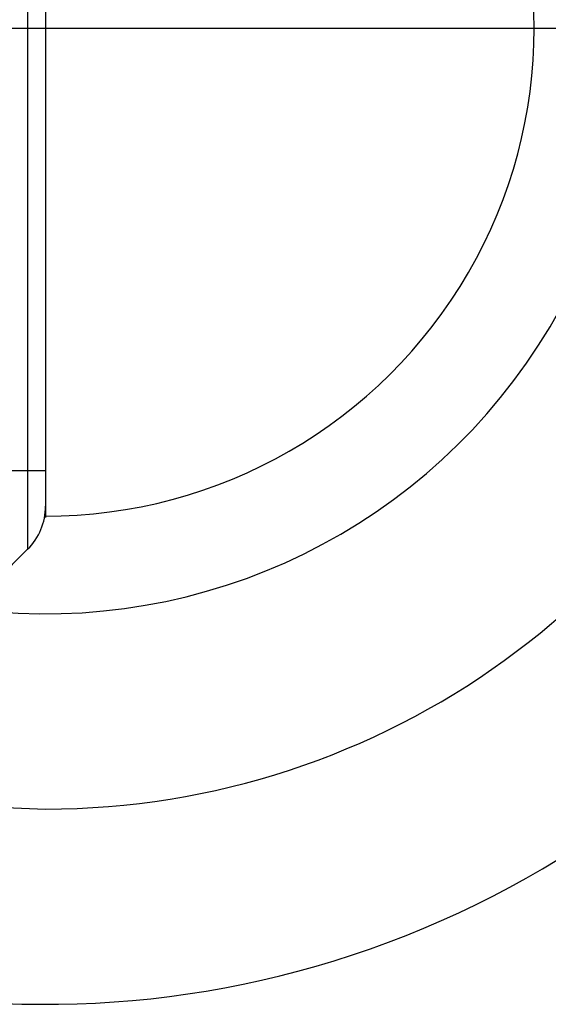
# Model space of a CAD drawing. Header units: millimetres. Extents: x 439 to 561, y 483 to 517.
# Tile 5 of 12: x 540 to 548, y 484 to 500. Entities that reach past the tile are written whole.
import ezdxf

# ---------------------------------------------------------------- set-up
doc = ezdxf.new("R2010")
doc.units = ezdxf.units.MM
doc.header["$LTSCALE"] = 65.185185
doc.linetypes.add('CENTER', pattern=[0.6, 0.375, -0.075, 0.075, -0.075])
doc.linetypes.add('HIDDEN', pattern=[0.2, 0.1, -0.1])
for name, color, linetype in [('ACHSEN_S', 7, 'CONTINUOUS'), ('KONST.EL_MIT_GEO', 7, 'CONTINUOUS'), ('KURVEN', 7, 'CONTINUOUS')]:
    doc.layers.add(name, color=color, linetype=linetype)

msp = doc.modelspace()

# ---------------------------------------------------------------- linework, layer by layer
at = {"layer": 'ACHSEN_S', "color": 2, "linetype": 'CENTER'}
msp.add_line((438.85, 500), (561.15, 500), dxfattribs=at)
at = {"layer": 'KONST.EL_MIT_GEO', "color": 7, "linetype": 'Continuous'}
for p, q in [((539.857, 508.543), (539.857, 491.457)), ((540.15, 507.836), (540.15, 492.164)), ((539.857, 491.457), (539.275, 490.875))]:
    msp.add_line(p, q, dxfattribs=at)
at = {"layer": 'KONST.EL_MIT_GEO', "color": 8, "linetype": 'HIDDEN'}
msp.add_line((512.35, 492.75), (540.15, 492.75), dxfattribs=at)
at = {"layer": 'KONST.EL_MIT_GEO', "color": 7, "linetype": 'Continuous'}
msp.add_arc((539.15, 492.164), 1, 315, 360, dxfattribs=at)
at = {"layer": 'KURVEN', "color": 40, "linetype": 'Continuous'}
for p, q in [((540.15, 509.6), (540.15, 491.976)), ((527.35, 500), (556.15, 500))]:
    msp.add_line(p, q, dxfattribs=at)
for radius, start, end in [(16, 221.8623, 141.0485), (12.8, 270, 125.4842), (9.6, 261, 99.6724), (8, 269.9019, 90)]:
    msp.add_arc((540.15, 500), radius, start, end, dxfattribs=at)
at = {"layer": 'KURVEN', "color": 8, "linetype": 'HIDDEN'}
for radius, start, end in [(12.8, 132.4687, 270), (8, 180, 269.9019)]:
    msp.add_arc((540.15, 500), radius, start, end, dxfattribs=at)

doc.saveas('drawing.dxf')
